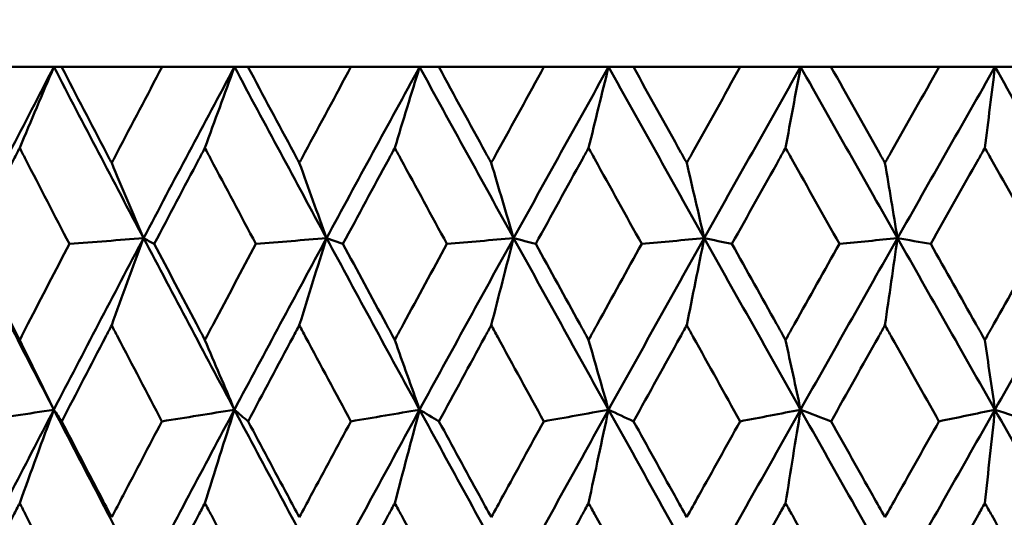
# Model space of a CAD drawing. Header units: millimetres. Extents: x 61 to 1929, y 482 to 2664.
# Tile 93 of 219: x 779.46 to 785.59, y 567.45 to 570.55. Entities that reach past the tile are written whole.
import ezdxf

# ---------------------------------------------------------------- set-up
doc = ezdxf.new("R2010")
doc.units = ezdxf.units.MM
doc.header["$LTSCALE"] = 10
doc.layers.add('Widoczne (ISO)', color=7, linetype='Continuous', lineweight=50)

msp = doc.modelspace()

# ---------------------------------------------------------------- linework, layer by layer
at = {"layer": 'Widoczne (ISO)'}
for p, q in [((779.1994, 570.2569), (779.6715, 570.2569)), ((779.6715, 570.2569), (779.7196, 570.2569)), ((780.3452, 570.2569), (779.7196, 570.2569)), ((780.3452, 570.2569), (780.7958, 570.2569)), ((780.7958, 570.2569), (780.8798, 570.2569)), ((781.5211, 570.2569), (780.8798, 570.2569)), ((781.5211, 570.2569), (781.9484, 570.2569)), ((781.9484, 570.2569), (782.0679, 570.2569)), ((782.7225, 570.2569), (782.0679, 570.2569)), ((782.7225, 570.2569), (783.1248, 570.2569)), ((783.1248, 570.2569), (783.2794, 570.2569)), ((783.9446, 570.2569), (783.2794, 570.2569)), ((783.9446, 570.2569), (784.3203, 570.2569)), ((784.3203, 570.2569), (784.5094, 570.2569)), ((785.1826, 570.2569), (784.5094, 570.2569)), ((785.1826, 570.2569), (785.5302, 570.2569)), ((785.5302, 570.2569), (785.753, 570.2569)), ((781.3688, 569.1906), (781.4709, 569.1543))]:
    msp.add_line(p, q, dxfattribs=at)
msp.add_circle((787.9742, 532.2569), 50, dxfattribs=at)
for points in [[(779.6715, 570.2569), (779.4866, 569.9017), (779.3032, 569.5462), (779.1213, 569.1906)], [(779.4586, 569.7527), (779.5294, 569.9212), (779.6004, 570.0892), (779.6715, 570.2569)], [(779.6715, 570.2569), (779.8564, 569.9017), (780.0425, 569.5462), (780.2297, 569.1906)], [(780.7958, 570.2569), (780.6058, 569.9017), (780.4171, 569.5462), (780.2297, 569.1906)], [(780.6117, 569.7527), (780.6729, 569.9212), (780.7343, 570.0892), (780.7958, 570.2569)], [(780.7958, 570.2569), (780.9858, 569.9017), (781.1768, 569.5462), (781.3688, 569.1906)], [(781.9484, 570.2569), (781.754, 569.9017), (781.5608, 569.5462), (781.3688, 569.1906)], [(781.7939, 569.7527), (781.8453, 569.9212), (781.8968, 570.0892), (781.9484, 570.2569)], [(781.9484, 570.2569), (782.1427, 569.9017), (782.3379, 569.5462), (782.5338, 569.1906)], [(783.1248, 570.2569), (782.9268, 569.9017), (782.7298, 569.5462), (782.5338, 569.1906)], [(783.0004, 569.7527), (783.0418, 569.9212), (783.0832, 570.0892), (783.1248, 570.2569)], [(783.1248, 570.2569), (783.3227, 569.9017), (783.5213, 569.5462), (783.7204, 569.1906)], [(784.3203, 570.2569), (784.1196, 569.9017), (783.9196, 569.5462), (783.7204, 569.1906)], [(784.2266, 569.7527), (784.2578, 569.9212), (784.289, 570.0892), (784.3203, 570.2569)], [(784.3203, 570.2569), (784.521, 569.9017), (784.7222, 569.5462), (784.9237, 569.1906)], [(785.5302, 570.2569), (785.3275, 569.9017), (785.1253, 569.5462), (784.9237, 569.1906)], [(785.4676, 569.7527), (785.4884, 569.9212), (785.5093, 570.0892), (785.5302, 570.2569)], [(785.5302, 570.2569), (785.733, 569.9017), (785.936, 569.5462), (786.1391, 569.1906)], [(780.0313, 569.6593), (780.0973, 569.5028), (780.1635, 569.3466), (780.2297, 569.1906)], [(781.1995, 569.6593), (781.2558, 569.5028), (781.3123, 569.3466), (781.3688, 569.1906)], [(782.3944, 569.6593), (782.4408, 569.5028), (782.4873, 569.3466), (782.5338, 569.1906)], [(783.6114, 569.6593), (783.6477, 569.5028), (783.684, 569.3466), (783.7204, 569.1906)], [(784.8455, 569.6593), (784.8716, 569.5028), (784.8976, 569.3466), (784.9237, 569.1906)], [(779.1213, 569.1906), (779.3033, 568.8346), (779.4866, 568.4783), (779.6711, 568.122)], [(780.2297, 569.1906), (780.0422, 568.8346), (779.8559, 568.4783), (779.6711, 568.122)], [(780.2297, 569.1906), (780.0758, 569.1785), (779.9219, 569.1664), (779.768, 569.1543)], [(780.0313, 568.648), (780.0972, 568.8293), (780.1634, 569.0102), (780.2297, 569.1906)], [(780.2297, 569.1906), (780.4172, 568.8346), (780.6058, 568.4783), (780.7954, 568.122)], [(780.2297, 569.1906), (780.2519, 569.1785), (780.274, 569.1664), (780.2961, 569.1543)], [(781.3688, 569.1906), (781.1764, 568.8346), (780.9853, 568.4783), (780.7954, 568.122)], [(781.3688, 569.1906), (781.2223, 569.1785), (781.0759, 569.1664), (780.9295, 569.1543)], [(781.1995, 568.648), (781.2557, 568.8293), (781.3122, 569.0102), (781.3688, 569.1906)], [(781.3688, 569.1906), (781.561, 568.8346), (781.7541, 568.4783), (781.9481, 568.122)], [(782.5338, 569.1906), (782.3376, 568.8346), (782.1423, 568.4783), (781.9481, 568.122)], [(782.5338, 569.1906), (782.3955, 569.1785), (782.2571, 569.1664), (782.1187, 569.1543)], [(782.3944, 568.648), (782.4407, 568.8293), (782.4872, 569.0102), (782.5338, 569.1906)], [(782.5338, 569.1906), (782.73, 568.8346), (782.9269, 568.4783), (783.1245, 568.122)], [(782.5338, 569.1906), (782.5796, 569.1785), (782.6255, 569.1664), (782.6713, 569.1543)], [(783.7204, 569.1906), (783.5209, 568.8346), (783.3223, 568.4783), (783.1245, 568.122)], [(783.7204, 569.1906), (783.5906, 569.1785), (783.4608, 569.1664), (783.331, 569.1543)], [(783.6114, 568.648), (783.6476, 568.8293), (783.6839, 569.0102), (783.7204, 569.1906)], [(783.7204, 569.1906), (783.9198, 568.8346), (784.1197, 568.4783), (784.3201, 568.122)], [(783.7204, 569.1906), (783.7778, 569.1785), (783.8352, 569.1664), (783.8926, 569.1543)], [(784.9237, 569.1906), (784.7219, 568.8346), (784.5206, 568.4783), (784.3201, 568.122)], [(784.9237, 569.1906), (784.803, 569.1785), (784.6824, 569.1664), (784.5617, 569.1543)], [(784.8455, 568.648), (784.8715, 568.8293), (784.8976, 569.0102), (784.9237, 569.1906)], [(784.9237, 569.1906), (785.1255, 568.8346), (785.3277, 568.4783), (785.5301, 568.122)], [(784.9237, 569.1906), (784.9925, 569.1785), (785.0613, 569.1664), (785.13, 569.1543)], [(786.1391, 569.1906), (785.9356, 568.8346), (785.7326, 568.4783), (785.5301, 568.122)], [(779.4586, 568.556), (779.5294, 568.4111), (779.6002, 568.2664), (779.6711, 568.122)], [(780.6117, 568.556), (780.6729, 568.4111), (780.7341, 568.2664), (780.7954, 568.122)], [(781.7939, 568.556), (781.8452, 568.4111), (781.8966, 568.2664), (781.9481, 568.122)], [(783.0004, 568.556), (783.0417, 568.4111), (783.0831, 568.2664), (783.1245, 568.122)], [(784.2266, 568.556), (784.2577, 568.4111), (784.2889, 568.2664), (784.3201, 568.122)], [(785.4676, 568.556), (785.4884, 568.4111), (785.5092, 568.2664), (785.5301, 568.122)], [(779.6711, 568.122), (779.4861, 567.7653), (779.3025, 567.4085), (779.1204, 567.0518)], [(779.6711, 568.122), (779.5136, 568.0977), (779.3561, 568.0734), (779.1986, 568.0491)], [(779.4586, 567.5403), (779.5292, 567.7347), (779.6001, 567.9286), (779.6711, 568.122)], [(779.6711, 568.122), (779.6876, 568.0977), (779.704, 568.0734), (779.7205, 568.0491)], [(779.6711, 568.122), (779.8559, 567.7653), (780.0418, 567.4085), (780.229, 567.0518)], [(780.7954, 568.122), (780.6054, 567.7653), (780.4165, 567.4085), (780.229, 567.0518)], [(780.7954, 568.122), (780.6451, 568.0977), (780.4947, 568.0734), (780.3443, 568.0491)], [(780.6117, 567.5403), (780.6728, 567.7347), (780.734, 567.9286), (780.7954, 568.122)], [(780.7954, 568.122), (780.8238, 568.0977), (780.8523, 568.0734), (780.8807, 568.0491)], [(780.7954, 568.122), (780.9853, 567.7653), (781.1762, 567.4085), (781.3681, 567.0518)], [(781.9481, 568.122), (781.7537, 567.7653), (781.5603, 567.4085), (781.3681, 567.0518)], [(781.9481, 568.122), (781.8055, 568.0977), (781.6629, 568.0734), (781.5202, 568.0491)], [(781.7939, 567.5403), (781.8451, 567.7347), (781.8965, 567.9286), (781.9481, 568.122)], [(781.9481, 568.122), (781.9883, 568.0977), (782.0286, 568.0734), (782.0688, 568.0491)], [(781.9481, 568.122), (782.1423, 567.7653), (782.3374, 567.4085), (782.5333, 567.0518)], [(783.1245, 568.122), (782.9266, 567.7653), (782.7295, 567.4085), (782.5333, 567.0518)], [(783.1245, 568.122), (782.9902, 568.0977), (782.8559, 568.0734), (782.7216, 568.0491)], [(783.0004, 567.5403), (783.0417, 567.7347), (783.083, 567.9286), (783.1245, 568.122)], [(783.1245, 568.122), (783.1765, 568.0977), (783.2284, 568.0734), (783.2803, 568.0491)], [(783.1245, 568.122), (783.3224, 567.7653), (783.5209, 567.4085), (783.72, 567.0518)], [(784.3201, 568.122), (784.1193, 567.7653), (783.9193, 567.4085), (783.72, 567.0518)], [(784.3201, 568.122), (784.1946, 568.0977), (784.0692, 568.0734), (783.9437, 568.0491)], [(784.2266, 567.5403), (784.2577, 567.7347), (784.2888, 567.9286), (784.3201, 568.122)], [(784.3201, 568.122), (784.3835, 568.0977), (784.4469, 568.0734), (784.5103, 568.0491)], [(784.3201, 568.122), (784.5208, 567.7653), (784.7219, 567.4085), (784.9234, 567.0518)], [(785.5301, 568.122), (785.3274, 567.7653), (785.1251, 567.4085), (784.9234, 567.0518)], [(785.5301, 568.122), (785.414, 568.0977), (785.2978, 568.0734), (785.1817, 568.0491)], [(785.4676, 567.5403), (785.4883, 567.7347), (785.5092, 567.9286), (785.5301, 568.122)], [(785.5301, 568.122), (785.6047, 568.0977), (785.6793, 568.0734), (785.754, 568.0491)], [(785.5301, 568.122), (785.7328, 567.7653), (785.9357, 567.4085), (786.1389, 567.0518)]]:
    msp.add_open_spline(points, degree=3, dxfattribs=at)
for points, knots in [([(779.7196, 570.2569), (779.812, 570.0793), (779.9046, 569.9016), (780.0087, 569.7024), (780.02, 569.6808), (780.0313, 569.6593)], [0, 0, 0, 0, 0.06135239, 0.06135239, 0.06879633, 0.06879633, 0.06879633, 0.06879633]), ([(780.0313, 569.6593), (780.0425, 569.6808), (780.0538, 569.7024), (780.1581, 569.9016), (780.2515, 570.0793), (780.3452, 570.2569)], [0.05393723, 0.05393723, 0.05393723, 0.05393723, 0.06137399, 0.06137399, 0.12273355, 0.12273355, 0.12273355, 0.12273355]), ([(780.8798, 570.2569), (780.9746, 570.0793), (781.0696, 569.9016), (781.1763, 569.7024), (781.1879, 569.6808), (781.1995, 569.6593)], [0, 0, 0, 0, 0.06135239, 0.06135239, 0.06879633, 0.06879633, 0.06879633, 0.06879633]), ([(781.1995, 569.6593), (781.211, 569.6808), (781.2226, 569.7024), (781.3295, 569.9016), (781.4252, 570.0793), (781.5211, 570.2569)], [0.05393723, 0.05393723, 0.05393723, 0.05393723, 0.06137399, 0.06137399, 0.12273355, 0.12273355, 0.12273355, 0.12273355]), ([(782.0679, 570.2569), (782.1648, 570.0793), (782.2618, 569.9016), (782.3708, 569.7024), (782.3826, 569.6808), (782.3944, 569.6593)], [0, 0, 0, 0, 0.06135239, 0.06135239, 0.06879633, 0.06879633, 0.06879633, 0.06879633]), ([(782.3944, 569.6593), (782.4062, 569.6808), (782.418, 569.7024), (782.5271, 569.9016), (782.6247, 570.0793), (782.7225, 570.2569)], [0.05393723, 0.05393723, 0.05393723, 0.05393723, 0.06137399, 0.06137399, 0.12273355, 0.12273355, 0.12273355, 0.12273355]), ([(783.2794, 570.2569), (783.3779, 570.0793), (783.4766, 569.9016), (783.5874, 569.7024), (783.5994, 569.6808), (783.6114, 569.6593)], [0, 0, 0, 0, 0.06135239, 0.06135239, 0.06879633, 0.06879633, 0.06879633, 0.06879633]), ([(783.6114, 569.6593), (783.6233, 569.6808), (783.6353, 569.7024), (783.7462, 569.9016), (783.8453, 570.0793), (783.9446, 570.2569)], [0.05393723, 0.05393723, 0.05393723, 0.05393723, 0.06137399, 0.06137399, 0.12273355, 0.12273355, 0.12273355, 0.12273355]), ([(784.5094, 570.2569), (784.6092, 570.0793), (784.7091, 569.9016), (784.8213, 569.7024), (784.8334, 569.6808), (784.8455, 569.6593)], [0, 0, 0, 0, 0.06135239, 0.06135239, 0.06879633, 0.06879633, 0.06879633, 0.06879633]), ([(784.8455, 569.6593), (784.8577, 569.6808), (784.8698, 569.7024), (784.982, 569.9016), (785.0822, 570.0793), (785.1826, 570.2569)], [0.05393723, 0.05393723, 0.05393723, 0.05393723, 0.06137399, 0.06137399, 0.12273355, 0.12273355, 0.12273355, 0.12273355]), ([(779.4586, 569.7527), (779.4467, 569.7295), (779.4347, 569.7063), (779.332, 569.5068), (779.2417, 569.3306), (779.1517, 569.1543)], [0.05804162, 0.05804162, 0.05804162, 0.05804162, 0.06605559, 0.06605559, 0.12689392, 0.12689392, 0.12689392, 0.12689392]), ([(779.768, 569.1543), (779.6766, 569.3305), (779.5855, 569.5068), (779.4826, 569.7062), (779.4706, 569.7294), (779.4586, 569.7527)], [0.00523804, 0.00523804, 0.00523804, 0.00523804, 0.06606705, 0.06606705, 0.07409033, 0.07409033, 0.07409033, 0.07409033]), ([(780.6117, 569.7527), (780.5994, 569.7295), (780.5872, 569.7063), (780.4816, 569.5068), (780.3887, 569.3306), (780.2961, 569.1543)], [0.05804162, 0.05804162, 0.05804162, 0.05804162, 0.06605559, 0.06605559, 0.12689392, 0.12689392, 0.12689392, 0.12689392]), ([(780.9295, 569.1543), (780.8357, 569.3305), (780.7421, 569.5068), (780.6364, 569.7062), (780.624, 569.7294), (780.6117, 569.7527)], [0.00523804, 0.00523804, 0.00523804, 0.00523804, 0.06606705, 0.06606705, 0.07409033, 0.07409033, 0.07409033, 0.07409033]), ([(781.7939, 569.7527), (781.7813, 569.7295), (781.7687, 569.7063), (781.6608, 569.5068), (781.5657, 569.3306), (781.4709, 569.1543)], [0.05804162, 0.05804162, 0.05804162, 0.05804162, 0.06605559, 0.06605559, 0.12689392, 0.12689392, 0.12689392, 0.12689392]), ([(782.1187, 569.1543), (782.0228, 569.3305), (781.9272, 569.5068), (781.8191, 569.7062), (781.8065, 569.7294), (781.7939, 569.7527)], [0.00523804, 0.00523804, 0.00523804, 0.00523804, 0.06606705, 0.06606705, 0.07409033, 0.07409033, 0.07409033, 0.07409033]), ([(783.0004, 569.7527), (782.9876, 569.7295), (782.9748, 569.7063), (782.8649, 569.5068), (782.7679, 569.3306), (782.6713, 569.1543)], [0.05804162, 0.05804162, 0.05804162, 0.05804162, 0.06605559, 0.06605559, 0.12689392, 0.12689392, 0.12689392, 0.12689392]), ([(783.331, 569.1543), (783.2335, 569.3305), (783.1362, 569.5068), (783.0261, 569.7062), (783.0133, 569.7294), (783.0004, 569.7527)], [0.00523804, 0.00523804, 0.00523804, 0.00523804, 0.06606705, 0.06606705, 0.07409033, 0.07409033, 0.07409033, 0.07409033]), ([(784.2266, 569.7527), (784.2136, 569.7295), (784.2006, 569.7063), (784.0891, 569.5068), (783.9907, 569.3306), (783.8926, 569.1543)], [0.05804162, 0.05804162, 0.05804162, 0.05804162, 0.06605559, 0.06605559, 0.12689392, 0.12689392, 0.12689392, 0.12689392]), ([(784.5617, 569.1543), (784.4629, 569.3305), (784.3642, 569.5068), (784.2526, 569.7062), (784.2396, 569.7294), (784.2266, 569.7527)], [0.00523804, 0.00523804, 0.00523804, 0.00523804, 0.06606705, 0.06606705, 0.07409033, 0.07409033, 0.07409033, 0.07409033]), ([(785.4676, 569.7527), (785.4544, 569.7295), (785.4413, 569.7063), (785.3287, 569.5068), (785.2293, 569.3306), (785.13, 569.1543)], [0.05804162, 0.05804162, 0.05804162, 0.05804162, 0.06605559, 0.06605559, 0.12689392, 0.12689392, 0.12689392, 0.12689392]), ([(785.8058, 569.1543), (785.7062, 569.3305), (785.6066, 569.5068), (785.4938, 569.7062), (785.4807, 569.7294), (785.4676, 569.7527)], [0.00523804, 0.00523804, 0.00523804, 0.00523804, 0.06606705, 0.06606705, 0.07409033, 0.07409033, 0.07409033, 0.07409033]), ([(779.1517, 569.1543), (779.2365, 568.9883), (779.3216, 568.8224), (779.4242, 568.623), (779.4414, 568.5895), (779.4586, 568.556)], [0.00418374, 0.00418374, 0.00418374, 0.00418374, 0.06147247, 0.06147247, 0.07302352, 0.07302352, 0.07302352, 0.07302352]), ([(779.4586, 568.556), (779.4759, 568.5895), (779.4931, 568.6229), (779.5959, 568.8224), (779.6818, 568.9883), (779.768, 569.1543)], [0.04993807, 0.04993807, 0.04993807, 0.04993807, 0.0614821, 0.0614821, 0.11877783, 0.11877783, 0.11877783, 0.11877783]), ([(780.2961, 569.1543), (780.3834, 568.9883), (780.4709, 568.8224), (780.5763, 568.623), (780.594, 568.5895), (780.6117, 568.556)], [0.00418374, 0.00418374, 0.00418374, 0.00418374, 0.06147247, 0.06147247, 0.07302352, 0.07302352, 0.07302352, 0.07302352]), ([(780.6117, 568.556), (780.6294, 568.5895), (780.6471, 568.6229), (780.7528, 568.8224), (780.841, 568.9883), (780.9295, 569.1543)], [0.04993807, 0.04993807, 0.04993807, 0.04993807, 0.0614821, 0.0614821, 0.11877783, 0.11877783, 0.11877783, 0.11877783]), ([(781.4709, 569.1543), (781.5602, 568.9883), (781.6498, 568.8224), (781.7577, 568.623), (781.7758, 568.5895), (781.7939, 568.556)], [0.00418374, 0.00418374, 0.00418374, 0.00418374, 0.06147247, 0.06147247, 0.07302352, 0.07302352, 0.07302352, 0.07302352]), ([(781.7939, 568.556), (781.812, 568.5895), (781.8301, 568.6229), (781.9382, 568.8224), (782.0283, 568.9883), (782.1187, 569.1543)], [0.04993807, 0.04993807, 0.04993807, 0.04993807, 0.0614821, 0.0614821, 0.11877783, 0.11877783, 0.11877783, 0.11877783]), ([(782.6713, 569.1543), (782.7624, 568.9883), (782.8537, 568.8224), (782.9635, 568.623), (782.982, 568.5895), (783.0004, 568.556)], [0.00418374, 0.00418374, 0.00418374, 0.00418374, 0.06147247, 0.06147247, 0.07302352, 0.07302352, 0.07302352, 0.07302352]), ([(783.0004, 568.556), (783.0189, 568.5895), (783.0373, 568.6229), (783.1473, 568.8224), (783.2391, 568.9883), (783.331, 569.1543)], [0.04993807, 0.04993807, 0.04993807, 0.04993807, 0.0614821, 0.0614821, 0.11877783, 0.11877783, 0.11877783, 0.11877783]), ([(783.8926, 569.1543), (783.9851, 568.9883), (784.0778, 568.8224), (784.1892, 568.623), (784.2079, 568.5895), (784.2266, 568.556)], [0.00418374, 0.00418374, 0.00418374, 0.00418374, 0.06147247, 0.06147247, 0.07302352, 0.07302352, 0.07302352, 0.07302352]), ([(784.2266, 568.556), (784.2453, 568.5895), (784.264, 568.6229), (784.3756, 568.8224), (784.4686, 568.9883), (784.5617, 569.1543)], [0.04993807, 0.04993807, 0.04993807, 0.04993807, 0.0614821, 0.0614821, 0.11877783, 0.11877783, 0.11877783, 0.11877783]), ([(785.13, 569.1543), (785.2236, 568.9883), (785.3172, 568.8224), (785.4298, 568.623), (785.4487, 568.5895), (785.4676, 568.556)], [0.00418374, 0.00418374, 0.00418374, 0.00418374, 0.06147247, 0.06147247, 0.07302352, 0.07302352, 0.07302352, 0.07302352]), ([(785.4676, 568.556), (785.4864, 568.5895), (785.5053, 568.6229), (785.618, 568.8224), (785.7119, 568.9883), (785.8058, 569.1543)], [0.04993807, 0.04993807, 0.04993807, 0.04993807, 0.0614821, 0.0614821, 0.11877783, 0.11877783, 0.11877783, 0.11877783]), ([(780.0313, 568.648), (780.0185, 568.6235), (780.0058, 568.5991), (779.9019, 568.3995), (779.811, 568.2243), (779.7205, 568.0491)], [0.06241522, 0.06241522, 0.06241522, 0.06241522, 0.0708546, 0.0708546, 0.13127416, 0.13127416, 0.13127416, 0.13127416]), ([(780.3443, 568.0491), (780.2525, 568.2243), (780.1609, 568.3994), (780.0568, 568.599), (780.044, 568.6235), (780.0313, 568.648)], [0.01044349, 0.01044349, 0.01044349, 0.01044349, 0.07085106, 0.07085106, 0.07930241, 0.07930241, 0.07930241, 0.07930241]), ([(781.1995, 568.648), (781.1864, 568.6235), (781.1733, 568.5991), (781.0668, 568.3995), (780.9736, 568.2243), (780.8807, 568.0491)], [0.06241522, 0.06241522, 0.06241522, 0.06241522, 0.0708546, 0.0708546, 0.13127416, 0.13127416, 0.13127416, 0.13127416]), ([(781.5202, 568.0491), (781.4262, 568.2243), (781.3324, 568.3994), (781.2257, 568.599), (781.2126, 568.6235), (781.1995, 568.648)], [0.01044349, 0.01044349, 0.01044349, 0.01044349, 0.07085106, 0.07085106, 0.07930241, 0.07930241, 0.07930241, 0.07930241]), ([(782.3944, 568.648), (782.3811, 568.6235), (782.3677, 568.5991), (782.259, 568.3995), (782.1638, 568.2243), (782.0688, 568.0491)], [0.06241522, 0.06241522, 0.06241522, 0.06241522, 0.0708546, 0.0708546, 0.13127416, 0.13127416, 0.13127416, 0.13127416]), ([(782.7216, 568.0491), (782.6257, 568.2243), (782.53, 568.3994), (782.4211, 568.599), (782.4078, 568.6235), (782.3944, 568.648)], [0.01044349, 0.01044349, 0.01044349, 0.01044349, 0.07085106, 0.07085106, 0.07930241, 0.07930241, 0.07930241, 0.07930241]), ([(783.6114, 568.648), (783.5978, 568.6235), (783.5843, 568.5991), (783.4737, 568.3995), (783.3769, 568.2243), (783.2803, 568.0491)], [0.06241522, 0.06241522, 0.06241522, 0.06241522, 0.0708546, 0.0708546, 0.13127416, 0.13127416, 0.13127416, 0.13127416]), ([(783.9437, 568.0491), (783.8464, 568.2243), (783.7492, 568.3994), (783.6385, 568.599), (783.6249, 568.6235), (783.6114, 568.648)], [0.01044349, 0.01044349, 0.01044349, 0.01044349, 0.07085106, 0.07085106, 0.07930241, 0.07930241, 0.07930241, 0.07930241]), ([(784.8455, 568.648), (784.8318, 568.6235), (784.8181, 568.5991), (784.7062, 568.3995), (784.6082, 568.2243), (784.5103, 568.0491)], [0.06241522, 0.06241522, 0.06241522, 0.06241522, 0.0708546, 0.0708546, 0.13127416, 0.13127416, 0.13127416, 0.13127416]), ([(785.1817, 568.0491), (785.0833, 568.2243), (784.985, 568.3994), (784.873, 568.599), (784.8593, 568.6235), (784.8455, 568.648)], [0.01044349, 0.01044349, 0.01044349, 0.01044349, 0.07085106, 0.07085106, 0.07930241, 0.07930241, 0.07930241, 0.07930241]), ([(779.7205, 568.0491), (779.8003, 567.8951), (779.8804, 567.741), (779.9842, 567.5418), (780.0077, 567.4967), (780.0313, 567.4516)], [0.00838421, 0.00838421, 0.00838421, 0.00838421, 0.06155515, 0.06155515, 0.07712864, 0.07712864, 0.07712864, 0.07712864]), ([(780.0313, 567.4516), (780.0548, 567.4967), (780.0784, 567.5418), (780.1825, 567.741), (780.2633, 567.8951), (780.3443, 568.0491)], [0.04598621, 0.04598621, 0.04598621, 0.04598621, 0.06155279, 0.06155279, 0.11473062, 0.11473062, 0.11473062, 0.11473062]), ([(780.8807, 568.0491), (780.9626, 567.8951), (781.0447, 567.741), (781.1512, 567.5418), (781.1753, 567.4967), (781.1995, 567.4516)], [0.00838421, 0.00838421, 0.00838421, 0.00838421, 0.06155515, 0.06155515, 0.07712864, 0.07712864, 0.07712864, 0.07712864]), ([(781.1995, 567.4516), (781.2236, 567.4967), (781.2478, 567.5418), (781.3545, 567.741), (781.4373, 567.8951), (781.5202, 568.0491)], [0.04598621, 0.04598621, 0.04598621, 0.04598621, 0.06155279, 0.06155279, 0.11473062, 0.11473062, 0.11473062, 0.11473062]), ([(782.0688, 568.0491), (782.1526, 567.8951), (782.2365, 567.741), (782.3451, 567.5418), (782.3698, 567.4967), (782.3944, 567.4516)], [0.00838421, 0.00838421, 0.00838421, 0.00838421, 0.06155515, 0.06155515, 0.07712864, 0.07712864, 0.07712864, 0.07712864]), ([(782.3944, 567.4516), (782.419, 567.4967), (782.4437, 567.5418), (782.5526, 567.741), (782.637, 567.8951), (782.7216, 568.0491)], [0.04598621, 0.04598621, 0.04598621, 0.04598621, 0.06155279, 0.06155279, 0.11473062, 0.11473062, 0.11473062, 0.11473062]), ([(783.2803, 568.0491), (783.3655, 567.8951), (783.4508, 567.741), (783.5613, 567.5418), (783.5863, 567.4967), (783.6114, 567.4516)], [0.00838421, 0.00838421, 0.00838421, 0.00838421, 0.06155515, 0.06155515, 0.07712864, 0.07712864, 0.07712864, 0.07712864]), ([(783.6114, 567.4516), (783.6364, 567.4967), (783.6614, 567.5418), (783.7721, 567.741), (783.8578, 567.8951), (783.9437, 568.0491)], [0.04598621, 0.04598621, 0.04598621, 0.04598621, 0.06155279, 0.06155279, 0.11473062, 0.11473062, 0.11473062, 0.11473062]), ([(784.5103, 568.0491), (784.5966, 567.8951), (784.683, 567.741), (784.7948, 567.5418), (784.8202, 567.4967), (784.8455, 567.4516)], [0.00838421, 0.00838421, 0.00838421, 0.00838421, 0.06155515, 0.06155515, 0.07712864, 0.07712864, 0.07712864, 0.07712864]), ([(784.8455, 567.4516), (784.8709, 567.4967), (784.8962, 567.5418), (785.0082, 567.741), (785.0949, 567.8951), (785.1817, 568.0491)], [0.04598621, 0.04598621, 0.04598621, 0.04598621, 0.06155279, 0.06155279, 0.11473062, 0.11473062, 0.11473062, 0.11473062]), ([(779.4586, 567.5403), (779.4457, 567.5151), (779.4327, 567.4898), (779.3307, 567.2905), (779.2419, 567.1164), (779.1534, 566.9423)], [0.06686277, 0.06686277, 0.06686277, 0.06686277, 0.07557848, 0.07557848, 0.13558897, 0.13558897, 0.13558897, 0.13558897]), ([(779.7663, 566.9423), (779.6765, 567.1164), (779.5869, 567.2904), (779.4846, 567.4897), (779.4716, 567.515), (779.4586, 567.5403)], [0.01556037, 0.01556037, 0.01556037, 0.01556037, 0.07555527, 0.07555527, 0.08428623, 0.08428623, 0.08428623, 0.08428623]), ([(780.6117, 567.5403), (780.5984, 567.5151), (780.5851, 567.4898), (780.4802, 567.2905), (780.3889, 567.1164), (780.2979, 566.9423)], [0.06686277, 0.06686277, 0.06686277, 0.06686277, 0.07557848, 0.07557848, 0.13558897, 0.13558897, 0.13558897, 0.13558897]), ([(780.9277, 566.9423), (780.8355, 567.1164), (780.7435, 567.2904), (780.6384, 567.4897), (780.6251, 567.515), (780.6117, 567.5403)], [0.01556037, 0.01556037, 0.01556037, 0.01556037, 0.07555527, 0.07555527, 0.08428623, 0.08428623, 0.08428623, 0.08428623]), ([(781.7939, 567.5403), (781.7803, 567.5151), (781.7666, 567.4898), (781.6593, 567.2905), (781.5659, 567.1164), (781.4727, 566.9423)], [0.06686277, 0.06686277, 0.06686277, 0.06686277, 0.07557848, 0.07557848, 0.13558897, 0.13558897, 0.13558897, 0.13558897]), ([(782.1169, 566.9423), (782.0227, 567.1164), (781.9287, 567.2904), (781.8212, 567.4897), (781.8075, 567.515), (781.7939, 567.5403)], [0.01556037, 0.01556037, 0.01556037, 0.01556037, 0.07555527, 0.07555527, 0.08428623, 0.08428623, 0.08428623, 0.08428623]), ([(783.0004, 567.5403), (782.9866, 567.5151), (782.9727, 567.4898), (782.8634, 567.2905), (782.7681, 567.1164), (782.6731, 566.9423)], [0.06686277, 0.06686277, 0.06686277, 0.06686277, 0.07557848, 0.07557848, 0.13558897, 0.13558897, 0.13558897, 0.13558897]), ([(783.3292, 566.9423), (783.2334, 567.1164), (783.1377, 567.2904), (783.0282, 567.4897), (783.0143, 567.515), (783.0004, 567.5403)], [0.01556037, 0.01556037, 0.01556037, 0.01556037, 0.07555527, 0.07555527, 0.08428623, 0.08428623, 0.08428623, 0.08428623]), ([(784.2266, 567.5403), (784.2125, 567.5151), (784.1985, 567.4898), (784.0876, 567.2905), (783.9909, 567.1164), (783.8945, 566.9423)], [0.06686277, 0.06686277, 0.06686277, 0.06686277, 0.07557848, 0.07557848, 0.13558897, 0.13558897, 0.13558897, 0.13558897]), ([(784.5598, 566.9423), (784.4627, 567.1164), (784.3658, 567.2904), (784.2548, 567.4897), (784.2407, 567.515), (784.2266, 567.5403)], [0.01556037, 0.01556037, 0.01556037, 0.01556037, 0.07555527, 0.07555527, 0.08428623, 0.08428623, 0.08428623, 0.08428623]), ([(785.4676, 567.5403), (785.4534, 567.5151), (785.4391, 567.4898), (785.3271, 567.2905), (785.2295, 567.1164), (785.1319, 566.9423)], [0.06686277, 0.06686277, 0.06686277, 0.06686277, 0.07557848, 0.07557848, 0.13558897, 0.13558897, 0.13558897, 0.13558897]), ([(785.8039, 566.9423), (785.706, 567.1164), (785.6081, 567.2904), (785.496, 567.4897), (785.4818, 567.515), (785.4676, 567.5403)], [0.01556037, 0.01556037, 0.01556037, 0.01556037, 0.07555527, 0.07555527, 0.08428623, 0.08428623, 0.08428623, 0.08428623])]:
    msp.add_open_spline(points, degree=3, knots=knots, dxfattribs=at)

doc.saveas('drawing.dxf')
